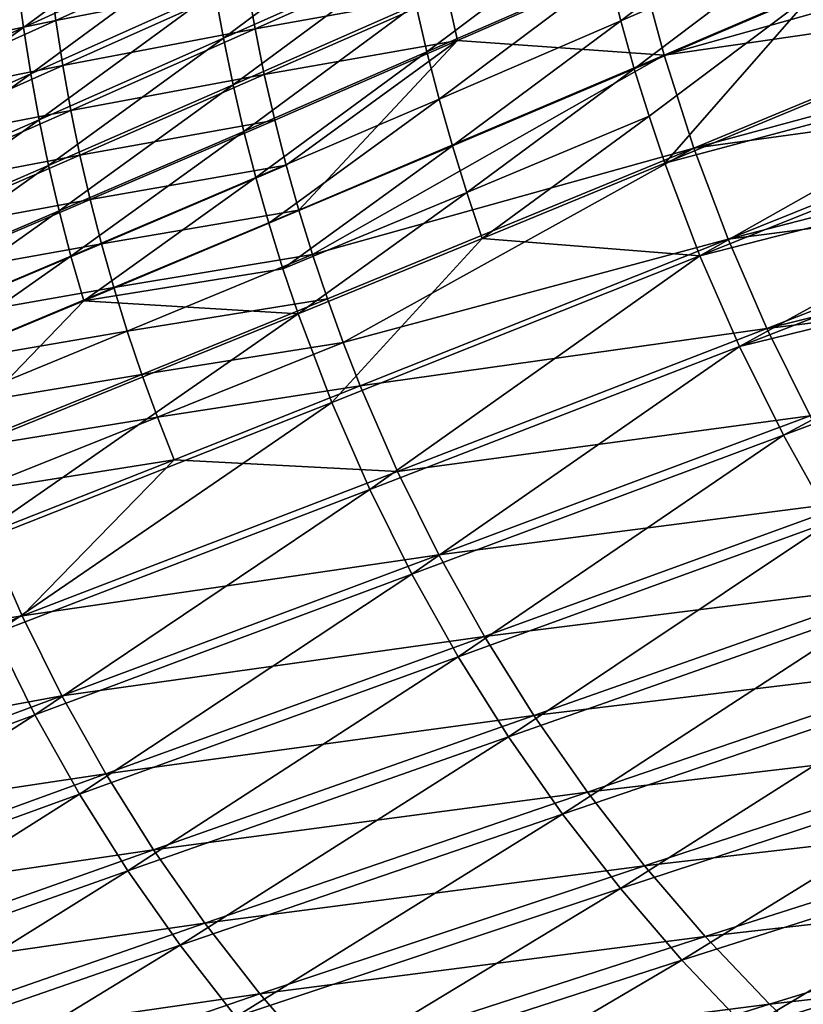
# Model space of a CAD drawing. Header units: metres. Extents: x -901 to 901, y -486 to 401.
# Tile 35 of 256: x -795 to -733, y -278 to -201. Entities that reach past the tile are written whole.
import ezdxf

# ---------------------------------------------------------------- set-up
doc = ezdxf.new("R2010")
doc.units = ezdxf.units.M

msp = doc.modelspace()

# ---------------------------------------------------------------- linework, layer by layer
at = {"layer": 'top0'}
for points in [[(-794.225952, -201.346939, -112.664177), (-794.70813, -197.715714, -112.657837), (-780.314636, -191.08699, -139.185974)], [(-794.225952, -201.346939, -112.664177), (-780.314636, -191.08699, -139.185974), (-779.823975, -194.800522, -139.193405)], [(-747.483643, -200.820908, -192.541809), (-748.452942, -197.048462, -192.523224), (-734.382874, -190.852158, -219.264862)], [(-747.483643, -200.820908, -192.541809), (-734.382874, -190.852158, -219.264862), (-733.392456, -194.708206, -219.283936)], [(-715.9552, -191.448898, -244.561386), (-746.059387, -196.152527, -190.97171), (-744.092834, -203.517593, -191.000885)], [(-714.786926, -195.257904, -244.579941), (-715.9552, -191.448898, -244.561386), (-744.092834, -203.517593, -191.000885)], [(-764.963074, -192.037994, -165.804977), (-778.576355, -202.176285, -139.212982), (-779.244446, -198.49765, -139.202423)], [(-764.963074, -192.037994, -165.804977), (-764.282166, -195.798798, -165.81694), (-778.576355, -202.176285, -139.212982)], [(-762.650696, -203.254486, -165.845978), (-763.51123, -199.538345, -165.830627), (-749.331116, -193.249863, -192.506409)], [(-749.331116, -193.249863, -192.506409), (-748.452942, -197.048462, -192.523224), (-762.650696, -203.254486, -165.845978)], [(-793.656494, -204.962509, -112.671837), (-794.225952, -201.346939, -112.664177), (-779.823975, -194.800522, -139.193405)], [(-793.656494, -204.962509, -112.671837), (-779.823975, -194.800522, -139.193405), (-779.244446, -198.49765, -139.202423)], [(-792.165588, -197.254593, -111.110435), (-791.704285, -200.796448, -111.108398), (-777.306702, -194.249664, -137.642914)], [(-777.306702, -194.249664, -137.642914), (-791.704285, -200.796448, -111.108398), (-776.750366, -197.858627, -137.644547)], [(-746.423767, -204.565048, -192.562119), (-747.483643, -200.820908, -192.541809), (-733.392456, -194.708206, -219.283936)], [(-733.392456, -194.708206, -219.283936), (-732.309509, -198.535416, -219.30484), (-746.423767, -204.565048, -192.562119)], [(-776.750366, -197.858627, -137.644547), (-776.107605, -201.451416, -137.648529), (-761.823853, -195.071411, -164.264587)], [(-761.823853, -195.071411, -164.264587), (-776.107605, -201.451416, -137.648529), (-761.080322, -198.727448, -164.272202)], [(-713.525269, -199.03685, -244.601044), (-714.786926, -195.257904, -244.579941), (-744.092834, -203.517593, -191.000885)], [(-764.282166, -195.798798, -165.81694), (-777.819946, -205.834305, -139.225052), (-778.576355, -202.176285, -139.212982)], [(-777.819946, -205.834305, -139.225052), (-764.282166, -195.798798, -165.81694), (-763.51123, -199.538345, -165.830627)], [(-760.248901, -202.36322, -164.282242), (-746.059387, -196.152527, -190.97171), (-761.080322, -198.727448, -164.272202)], [(-744.092834, -203.517593, -191.000885), (-746.059387, -196.152527, -190.97171), (-760.248901, -202.36322, -164.282242)], [(-807.061646, -200.413528, -84.66172), (-806.691772, -203.885757, -84.656212), (-792.165588, -197.254593, -111.110435)], [(-792.165588, -197.254593, -111.110435), (-806.691772, -203.885757, -84.656212), (-791.704285, -200.796448, -111.108398)], [(-748.452942, -197.048462, -192.523224), (-761.700989, -206.945084, -165.86293), (-762.650696, -203.254486, -165.845978)], [(-761.700989, -206.945084, -165.86293), (-748.452942, -197.048462, -192.523224), (-747.483643, -200.820908, -192.541809)], [(-808.759399, -207.898483, -86.206673), (-794.70813, -197.715714, -112.657837), (-794.225952, -201.346939, -112.664177)], [(-791.704285, -200.796448, -111.108398), (-791.158081, -204.324509, -111.108475), (-776.750366, -197.858627, -137.644547)], [(-776.750366, -197.858627, -137.644547), (-791.158081, -204.324509, -111.108475), (-776.107605, -201.451416, -137.648529)], [(-793.000122, -208.560349, -112.680763), (-793.656494, -204.962509, -112.671837), (-779.244446, -198.49765, -139.202423)], [(-779.244446, -198.49765, -139.202423), (-778.576355, -202.176285, -139.212982), (-793.000122, -208.560349, -112.680763)], [(-776.107605, -201.451416, -137.648529), (-775.37854, -205.026443, -137.6548), (-761.080322, -198.727448, -164.272202)], [(-761.080322, -198.727448, -164.272202), (-775.37854, -205.026443, -137.6548), (-760.248901, -202.36322, -164.282242)], [(-732.309509, -198.535416, -219.30484), (-745.273804, -208.278732, -192.584091), (-746.423767, -204.565048, -192.562119)], [(-745.273804, -208.278732, -192.584091), (-732.309509, -198.535416, -219.30484), (-744.034485, -211.959854, -192.607666)], [(-744.034485, -211.959854, -192.607666), (-732.309509, -198.535416, -219.30484), (-715.82135, -200.246506, -246.154572)], [(-776.975708, -209.46962, -139.238556), (-777.819946, -205.834305, -139.225052), (-763.51123, -199.538345, -165.830627)], [(-776.975708, -209.46962, -139.238556), (-763.51123, -199.538345, -165.830627), (-762.650696, -203.254486, -165.845978)], [(-741.768738, -210.774933, -191.03981), (-713.525269, -199.03685, -244.601044), (-744.092834, -203.517593, -191.000885)], [(-712.170349, -202.783569, -244.624634), (-713.525269, -199.03685, -244.601044), (-741.768738, -210.774933, -191.03981)], [(-715.82135, -200.246506, -246.154572), (-714.4328, -204.057343, -246.179901), (-744.034485, -211.959854, -192.607666)], [(-806.691772, -203.885757, -84.656212), (-806.238342, -207.346924, -84.652496), (-791.704285, -200.796448, -111.108398)], [(-791.704285, -200.796448, -111.108398), (-806.238342, -207.346924, -84.652496), (-791.158081, -204.324509, -111.108475)], [(-760.662598, -210.608063, -165.881439), (-761.700989, -206.945084, -165.86293), (-747.483643, -200.820908, -192.541809)], [(-760.662598, -210.608063, -165.881439), (-747.483643, -200.820908, -192.541809), (-746.423767, -204.565048, -192.562119)], [(-808.19928, -211.433807, -86.212425), (-808.759399, -207.898483, -86.206673), (-794.225952, -201.346939, -112.664177)], [(-808.19928, -211.433807, -86.212425), (-794.225952, -201.346939, -112.664177), (-793.656494, -204.962509, -112.671837)], [(-791.158081, -204.324509, -111.108475), (-790.5271, -207.837173, -111.110619), (-776.107605, -201.451416, -137.648529)], [(-776.107605, -201.451416, -137.648529), (-790.5271, -207.837173, -111.110619), (-775.37854, -205.026443, -137.6548)], [(-778.576355, -202.176285, -139.212982), (-792.257141, -212.138397, -112.690926), (-793.000122, -208.560349, -112.680763)], [(-778.576355, -202.176285, -139.212982), (-777.819946, -205.834305, -139.225052), (-792.257141, -212.138397, -112.690926)], [(-775.37854, -205.026443, -137.6548), (-774.563354, -208.581833, -137.6633), (-760.248901, -202.36322, -164.282242)], [(-760.248901, -202.36322, -164.282242), (-774.563354, -208.581833, -137.6633), (-773.66217, -212.115585, -137.673996)], [(-773.66217, -212.115585, -137.673996), (-772.675171, -215.625763, -137.686844), (-760.248901, -202.36322, -164.282242)], [(-772.675171, -215.625763, -137.686844), (-744.092834, -203.517593, -191.000885), (-760.248901, -202.36322, -164.282242)], [(-776.044128, -213.080154, -139.253464), (-776.975708, -209.46962, -139.238556), (-762.650696, -203.254486, -165.845978)], [(-762.650696, -203.254486, -165.845978), (-761.700989, -206.945084, -165.86293), (-776.044128, -213.080154, -139.253464)], [(-710.72229, -206.495911, -244.650681), (-712.170349, -202.783569, -244.624634), (-741.768738, -210.774933, -191.03981)], [(-771.602478, -219.110397, -137.701813), (-744.092834, -203.517593, -191.000885), (-772.675171, -215.625763, -137.686844)], [(-741.768738, -210.774933, -191.03981), (-744.092834, -203.517593, -191.000885), (-771.602478, -219.110397, -137.701813)], [(-714.4328, -204.057343, -246.179901), (-741.290344, -219.215897, -192.659378), (-744.034485, -211.959854, -192.607666)], [(-714.4328, -204.057343, -246.179901), (-712.952148, -207.829956, -246.206833), (-741.290344, -219.215897, -192.659378)], [(-807.553711, -214.952347, -86.219116), (-808.19928, -211.433807, -86.212425), (-793.656494, -204.962509, -112.671837)], [(-807.553711, -214.952347, -86.219116), (-793.656494, -204.962509, -112.671837), (-793.000122, -208.560349, -112.680763)], [(-806.238342, -207.346924, -84.652496), (-805.701416, -210.795334, -84.650543), (-791.158081, -204.324509, -111.108475)], [(-791.158081, -204.324509, -111.108475), (-805.701416, -210.795334, -84.650543), (-790.5271, -207.837173, -111.110619)], [(-759.536072, -214.241287, -165.901459), (-760.662598, -210.608063, -165.881439), (-746.423767, -204.565048, -192.562119)], [(-745.273804, -208.278732, -192.584091), (-759.536072, -214.241287, -165.901459), (-746.423767, -204.565048, -192.562119)], [(-790.5271, -207.837173, -111.110619), (-789.811462, -211.332809, -111.114769), (-775.37854, -205.026443, -137.6548)], [(-775.37854, -205.026443, -137.6548), (-789.811462, -211.332809, -111.114769), (-774.563354, -208.581833, -137.6633)], [(-777.819946, -205.834305, -139.225052), (-791.427979, -215.694595, -112.702278), (-792.257141, -212.138397, -112.690926)], [(-791.427979, -215.694595, -112.702278), (-777.819946, -205.834305, -139.225052), (-776.975708, -209.46962, -139.238556)], [(-739.088379, -217.908081, -191.08812), (-710.72229, -206.495911, -244.650681), (-741.768738, -210.774933, -191.03981)], [(-739.088379, -217.908081, -191.08812), (-709.181458, -210.171692, -244.679138), (-710.72229, -206.495911, -244.650681)], [(-761.700989, -206.945084, -165.86293), (-775.025574, -216.663834, -139.26973), (-776.044128, -213.080154, -139.253464)], [(-760.662598, -210.608063, -165.881439), (-775.025574, -216.663834, -139.26973), (-761.700989, -206.945084, -165.86293)], [(-805.701416, -210.795334, -84.650543), (-805.081238, -214.22934, -84.650299), (-790.5271, -207.837173, -111.110619)], [(-790.5271, -207.837173, -111.110619), (-805.081238, -214.22934, -84.650299), (-789.811462, -211.332809, -111.114769)], [(-712.952148, -207.829956, -246.206833), (-711.380188, -211.56218, -246.235306), (-741.290344, -219.215897, -192.659378)], [(-806.82312, -218.452057, -86.2267), (-807.553711, -214.952347, -86.219116), (-793.000122, -208.560349, -112.680763)], [(-793.000122, -208.560349, -112.680763), (-792.257141, -212.138397, -112.690926), (-806.82312, -218.452057, -86.2267)], [(-789.811462, -211.332809, -111.114769), (-789.011292, -214.80957, -111.120888), (-774.563354, -208.581833, -137.6633)], [(-774.563354, -208.581833, -137.6633), (-789.011292, -214.80957, -111.120888), (-773.66217, -212.115585, -137.673996)], [(-759.536072, -214.241287, -165.901459), (-745.273804, -208.278732, -192.584091), (-758.322021, -217.842697, -165.922913)], [(-758.322021, -217.842697, -165.922913), (-745.273804, -208.278732, -192.584091), (-744.034485, -211.959854, -192.607666)], [(-790.513, -219.226868, -112.714783), (-791.427979, -215.694595, -112.702278), (-776.975708, -209.46962, -139.238556)], [(-790.513, -219.226868, -112.714783), (-776.975708, -209.46962, -139.238556), (-776.044128, -213.080154, -139.253464)], [(-707.548828, -213.80864, -244.709961), (-709.181458, -210.171692, -244.679138), (-739.088379, -217.908081, -191.08812)], [(-773.920715, -220.218613, -139.287292), (-775.025574, -216.663834, -139.26973), (-760.662598, -210.608063, -165.881439)], [(-759.536072, -214.241287, -165.901459), (-773.920715, -220.218613, -139.287292), (-760.662598, -210.608063, -165.881439)], [(-741.768738, -210.774933, -191.03981), (-771.602478, -219.110397, -137.701813), (-770.444336, -222.56749, -137.718842)], [(-769.200867, -225.995117, -137.7379), (-741.768738, -210.774933, -191.03981), (-770.444336, -222.56749, -137.718842)], [(-739.088379, -217.908081, -191.08812), (-741.768738, -210.774933, -191.03981), (-769.200867, -225.995117, -137.7379)], [(-805.081238, -214.22934, -84.650299), (-804.37793, -217.647217, -84.651726), (-789.811462, -211.332809, -111.114769)], [(-789.811462, -211.332809, -111.114769), (-804.37793, -217.647217, -84.651726), (-789.011292, -214.80957, -111.120888)], [(-741.290344, -219.215897, -192.659378), (-711.380188, -211.56218, -246.235306), (-738.197205, -226.316544, -192.716766)], [(-711.380188, -211.56218, -246.235306), (-709.717712, -215.251831, -246.265289), (-738.197205, -226.316544, -192.716766)], [(-792.257141, -212.138397, -112.690926), (-806.007813, -221.930893, -86.235153), (-806.82312, -218.452057, -86.2267)], [(-792.257141, -212.138397, -112.690926), (-791.427979, -215.694595, -112.702278), (-806.007813, -221.930893, -86.235153)], [(-773.66217, -212.115585, -137.673996), (-789.011292, -214.80957, -111.120888), (-788.126831, -218.265518, -111.128944)], [(-772.675171, -215.625763, -137.686844), (-773.66217, -212.115585, -137.673996), (-788.126831, -218.265518, -111.128944)], [(-744.034485, -211.959854, -192.607666), (-741.290344, -219.215897, -192.659378), (-758.322021, -217.842697, -165.922913)], [(-789.512878, -222.733215, -112.728394), (-790.513, -219.226868, -112.714783), (-776.044128, -213.080154, -139.253464)], [(-776.044128, -213.080154, -139.253464), (-775.025574, -216.663834, -139.26973), (-789.512878, -222.733215, -112.728394)], [(-736.054138, -224.900406, -191.145432), (-707.548828, -213.80864, -244.709961), (-739.088379, -217.908081, -191.08812)], [(-705.825623, -217.40448, -244.743103), (-707.548828, -213.80864, -244.709961), (-736.054138, -224.900406, -191.145432)], [(-804.37793, -217.647217, -84.651726), (-803.591614, -221.047104, -84.6548), (-789.011292, -214.80957, -111.120888)], [(-789.011292, -214.80957, -111.120888), (-803.591614, -221.047104, -84.6548), (-788.126831, -218.265518, -111.128944)], [(-773.920715, -220.218613, -139.287292), (-759.536072, -214.241287, -165.901459), (-772.730103, -223.742432, -139.306107)], [(-772.730103, -223.742432, -139.306107), (-759.536072, -214.241287, -165.901459), (-758.322021, -217.842697, -165.922913)], [(-791.427979, -215.694595, -112.702278), (-805.108276, -225.386841, -86.244446), (-806.007813, -221.930893, -86.235153)], [(-805.108276, -225.386841, -86.244446), (-791.427979, -215.694595, -112.702278), (-790.513, -219.226868, -112.714783)], [(-787.158203, -221.6987, -111.138901), (-772.675171, -215.625763, -137.686844), (-788.126831, -218.265518, -111.128944)], [(-787.158203, -221.6987, -111.138901), (-771.602478, -219.110397, -137.701813), (-772.675171, -215.625763, -137.686844)], [(-738.197205, -226.316544, -192.716766), (-709.717712, -215.251831, -246.265289), (-707.965698, -218.89679, -246.296707)], [(-775.025574, -216.663834, -139.26973), (-773.920715, -220.218613, -139.287292), (-789.512878, -222.733215, -112.728394)], [(-758.322021, -217.842697, -165.922913), (-770.094421, -230.689133, -139.347305), (-772.730103, -223.742432, -139.306107)], [(-741.290344, -219.215897, -192.659378), (-770.094421, -230.689133, -139.347305), (-758.322021, -217.842697, -165.922913)], [(-767.872192, -229.391266, -137.758942), (-739.088379, -217.908081, -191.08812), (-769.200867, -225.995117, -137.7379)], [(-739.088379, -217.908081, -191.08812), (-767.872192, -229.391266, -137.758942), (-736.054138, -224.900406, -191.145432)], [(-704.013184, -220.956894, -244.778534), (-705.825623, -217.40448, -244.743103), (-736.054138, -224.900406, -191.145432)], [(-788.126831, -218.265518, -111.128944), (-803.591614, -221.047104, -84.6548), (-802.722473, -224.427124, -84.659492)], [(-788.126831, -218.265518, -111.128944), (-802.722473, -224.427124, -84.659492), (-787.158203, -221.6987, -111.138901)], [(-804.125122, -228.817886, -86.254539), (-805.108276, -225.386841, -86.244446), (-790.513, -219.226868, -112.714783)], [(-789.512878, -222.733215, -112.728394), (-804.125122, -228.817886, -86.254539), (-790.513, -219.226868, -112.714783)], [(-786.10553, -225.107208, -111.150719), (-771.602478, -219.110397, -137.701813), (-787.158203, -221.6987, -111.138901)], [(-770.444336, -222.56749, -137.718842), (-771.602478, -219.110397, -137.701813), (-786.10553, -225.107208, -111.150719)], [(-767.124329, -237.488007, -139.392899), (-770.094421, -230.689133, -139.347305), (-741.290344, -219.215897, -192.659378)], [(-738.197205, -226.316544, -192.716766), (-767.124329, -237.488007, -139.392899), (-741.290344, -219.215897, -192.659378)], [(-707.965698, -218.89679, -246.296707), (-734.761902, -233.245468, -192.779327), (-738.197205, -226.316544, -192.716766)], [(-706.125122, -222.494934, -246.329514), (-734.761902, -233.245468, -192.779327), (-707.965698, -218.89679, -246.296707)], [(-789.512878, -222.733215, -112.728394), (-773.920715, -220.218613, -139.287292), (-772.730103, -223.742432, -139.306107)], [(-704.013184, -220.956894, -244.778534), (-736.054138, -224.900406, -191.145432), (-732.674011, -231.734741, -191.211349)], [(-802.722473, -224.427124, -84.659492), (-801.770752, -227.78537, -84.665771), (-787.158203, -221.6987, -111.138901)], [(-801.770752, -227.78537, -84.665771), (-786.10553, -225.107208, -111.150719), (-787.158203, -221.6987, -111.138901)], [(-770.444336, -222.56749, -137.718842), (-786.10553, -225.107208, -111.150719), (-784.969116, -228.48912, -111.164375)], [(-769.200867, -225.995117, -137.7379), (-770.444336, -222.56749, -137.718842), (-784.969116, -228.48912, -111.164375)], [(-730.992065, -239.986755, -192.846603), (-734.761902, -233.245468, -192.779327), (-706.125122, -222.494934, -246.329514)], [(-801.910034, -235.597275, -86.277008), (-804.125122, -228.817886, -86.254539), (-789.512878, -222.733215, -112.728394)], [(-772.730103, -223.742432, -139.306107), (-801.910034, -235.597275, -86.277008), (-789.512878, -222.733215, -112.728394)], [(-772.730103, -223.742432, -139.306107), (-799.367615, -242.253296, -86.302307), (-801.910034, -235.597275, -86.277008)], [(-770.094421, -230.689133, -139.347305), (-799.367615, -242.253296, -86.302307), (-772.730103, -223.742432, -139.306107)], [(-736.054138, -224.900406, -191.145432), (-767.872192, -229.391266, -137.758942), (-764.961121, -236.081207, -137.806808)], [(-732.674011, -231.734741, -191.211349), (-736.054138, -224.900406, -191.145432), (-764.961121, -236.081207, -137.806808)], [(-800.736633, -231.119934, -84.67363), (-786.10553, -225.107208, -111.150719), (-801.770752, -227.78537, -84.665771)], [(-784.969116, -228.48912, -111.164375), (-786.10553, -225.107208, -111.150719), (-800.736633, -231.119934, -84.67363)], [(-769.200867, -225.995117, -137.7379), (-784.969116, -228.48912, -111.164375), (-783.749023, -231.842468, -111.179825)], [(-767.872192, -229.391266, -137.758942), (-769.200867, -225.995117, -137.7379), (-783.749023, -231.842468, -111.179825)], [(-738.197205, -226.316544, -192.716766), (-763.826599, -244.123413, -139.44252), (-767.124329, -237.488007, -139.392899)], [(-734.761902, -233.245468, -192.779327), (-763.826599, -244.123413, -139.44252), (-738.197205, -226.316544, -192.716766)], [(-784.969116, -228.48912, -111.164375), (-800.736633, -231.119934, -84.67363), (-799.620178, -234.428909, -84.683037)], [(-783.749023, -231.842468, -111.179825), (-784.969116, -228.48912, -111.164375), (-799.620178, -234.428909, -84.683037)], [(-767.872192, -229.391266, -137.758942), (-783.749023, -231.842468, -111.179825), (-782.445435, -235.165359, -111.197044)], [(-764.961121, -236.081207, -137.806808), (-767.872192, -229.391266, -137.758942), (-782.445435, -235.165359, -111.197044)], [(-799.367615, -242.253296, -86.302307), (-770.094421, -230.689133, -139.347305), (-796.503723, -248.770401, -86.330177)], [(-770.094421, -230.689133, -139.347305), (-767.124329, -237.488007, -139.392899), (-796.503723, -248.770401, -86.330177)], [(-783.749023, -231.842468, -111.179825), (-799.620178, -234.428909, -84.683037), (-798.421692, -237.710403, -84.693962)], [(-782.445435, -235.165359, -111.197044), (-783.749023, -231.842468, -111.179825), (-798.421692, -237.710403, -84.693962)], [(-732.674011, -231.734741, -191.211349), (-764.961121, -236.081207, -137.806808), (-761.718994, -242.620834, -137.862106)], [(-728.957642, -238.393692, -191.285507), (-732.674011, -231.734741, -191.211349), (-761.718994, -242.620834, -137.862106)], [(-760.208618, -250.580093, -139.495773), (-763.826599, -244.123413, -139.44252), (-734.761902, -233.245468, -192.779327)], [(-760.208618, -250.580093, -139.495773), (-734.761902, -233.245468, -192.779327), (-730.992065, -239.986755, -192.846603)], [(-782.445435, -235.165359, -111.197044), (-798.421692, -237.710403, -84.693962), (-797.141296, -240.962524, -84.706383)], [(-794.336609, -247.37088, -84.735641), (-782.445435, -235.165359, -111.197044), (-797.141296, -240.962524, -84.706383)], [(-764.961121, -236.081207, -137.806808), (-782.445435, -235.165359, -111.197044), (-794.336609, -247.37088, -84.735641)], [(-761.718994, -242.620834, -137.862106), (-764.961121, -236.081207, -137.806808), (-794.336609, -247.37088, -84.735641)], [(-767.124329, -237.488007, -139.392899), (-793.325073, -255.133408, -86.360374), (-796.503723, -248.770401, -86.330177)], [(-763.826599, -244.123413, -139.44252), (-793.325073, -255.133408, -86.360374), (-767.124329, -237.488007, -139.392899)], [(-728.957642, -238.393692, -191.285507), (-761.718994, -242.620834, -137.862106), (-758.155151, -248.993469, -137.92453)], [(-724.914673, -244.859894, -191.367508), (-728.957642, -238.393692, -191.285507), (-758.155151, -248.993469, -137.92453)], [(-756.278564, -256.84317, -139.552246), (-760.208618, -250.580093, -139.495773), (-730.992065, -239.986755, -192.846603)], [(-756.278564, -256.84317, -139.552246), (-730.992065, -239.986755, -192.846603), (-726.896118, -246.524902, -192.918091)], [(-826.855286, -252.604248, -31.934574), (-794.336609, -247.37088, -84.735641), (-797.141296, -240.962524, -84.706383)], [(-761.718994, -242.620834, -137.862106), (-794.336609, -247.37088, -84.735641), (-791.213806, -253.637955, -84.770622)], [(-758.155151, -248.993469, -137.92453), (-761.718994, -242.620834, -137.862106), (-791.213806, -253.637955, -84.770622)], [(-789.838928, -261.327454, -86.392624), (-793.325073, -255.133408, -86.360374), (-763.826599, -244.123413, -139.44252)], [(-789.838928, -261.327454, -86.392624), (-763.826599, -244.123413, -139.44252), (-760.208618, -250.580093, -139.495773)], [(-724.914673, -244.859894, -191.367508), (-758.155151, -248.993469, -137.92453), (-754.27887, -255.18248, -137.993729)], [(-720.554749, -251.115936, -191.45697), (-724.914673, -244.859894, -191.367508), (-754.27887, -255.18248, -137.993729)], [(-752.045349, -262.898254, -139.611542), (-756.278564, -256.84317, -139.552246), (-726.896118, -246.524902, -192.918091)], [(-752.045349, -262.898254, -139.611542), (-726.896118, -246.524902, -192.918091), (-722.483337, -252.84491, -192.993301)], [(-794.336609, -247.37088, -84.735641), (-826.855286, -252.604248, -31.934574), (-823.753784, -259.60907, -31.942797)], [(-791.213806, -253.637955, -84.770622), (-794.336609, -247.37088, -84.735641), (-823.753784, -259.60907, -31.942797)], [(-793.325073, -255.133408, -86.360374), (-823.260864, -266.284515, -33.507164), (-796.503723, -248.770401, -86.330177)], [(-758.155151, -248.993469, -137.92453), (-791.213806, -253.637955, -84.770622), (-787.782166, -259.747498, -84.811157)], [(-754.27887, -255.18248, -137.993729), (-758.155151, -248.993469, -137.92453), (-787.782166, -259.747498, -84.811157)], [(-786.053467, -267.338074, -86.426689), (-789.838928, -261.327454, -86.392624), (-760.208618, -250.580093, -139.495773)], [(-786.053467, -267.338074, -86.426689), (-760.208618, -250.580093, -139.495773), (-756.278564, -256.84317, -139.552246)], [(-720.554749, -251.115936, -191.45697), (-754.27887, -255.18248, -137.993729), (-750.099548, -261.171173, -138.069366)], [(-715.887573, -257.14447, -191.553497), (-720.554749, -251.115936, -191.45697), (-750.099548, -261.171173, -138.069366)], [(-747.518738, -268.731384, -139.673279), (-752.045349, -262.898254, -139.611542), (-722.483337, -252.84491, -192.993301)], [(-747.518738, -268.731384, -139.673279), (-722.483337, -252.84491, -192.993301), (-717.763672, -258.932251, -193.071716)], [(-791.213806, -253.637955, -84.770622), (-823.753784, -259.60907, -31.942797), (-821.166992, -264.755127, -31.95351)], [(-787.782166, -259.747498, -84.811157), (-791.213806, -253.637955, -84.770622), (-821.166992, -264.755127, -31.95351)], [(-819.896179, -272.247101, -33.514347), (-823.260864, -266.284515, -33.507164), (-793.325073, -255.133408, -86.360374)], [(-819.896179, -272.247101, -33.514347), (-793.325073, -255.133408, -86.360374), (-789.838928, -261.327454, -86.392624)], [(-754.27887, -255.18248, -137.993729), (-787.782166, -259.747498, -84.811157), (-784.050781, -265.68335, -84.857071)], [(-750.099548, -261.171173, -138.069366), (-754.27887, -255.18248, -137.993729), (-784.050781, -265.68335, -84.857071)], [(-781.977478, -273.151215, -86.462296), (-786.053467, -267.338074, -86.426689), (-756.278564, -256.84317, -139.552246)], [(-781.977478, -273.151215, -86.462296), (-756.278564, -256.84317, -139.552246), (-752.045349, -262.898254, -139.611542)], [(-715.887573, -257.14447, -191.553497), (-750.099548, -261.171173, -138.069366), (-745.626526, -266.942932, -138.151138)], [(-710.922668, -262.928131, -191.656708), (-715.887573, -257.14447, -191.553497), (-745.626526, -266.942932, -138.151138)], [(-742.708984, -274.329132, -139.737045), (-747.518738, -268.731384, -139.673279), (-717.763672, -258.932251, -193.071716)], [(-717.763672, -258.932251, -193.071716), (-712.747803, -264.772949, -193.152878), (-742.708984, -274.329132, -139.737045)], [(-787.782166, -259.747498, -84.811157), (-821.166992, -264.755127, -31.95351), (-817.841492, -270.669067, -31.971054)], [(-784.050781, -265.68335, -84.857071), (-787.782166, -259.747498, -84.811157), (-817.841492, -270.669067, -31.971054)], [(-750.099548, -261.171173, -138.069366), (-784.050781, -265.68335, -84.857071), (-780.028931, -271.42926, -84.90818)], [(-745.626526, -266.942932, -138.151138), (-750.099548, -261.171173, -138.069366), (-780.028931, -271.42926, -84.90818)], [(-816.238159, -278.033417, -33.523651), (-819.896179, -272.247101, -33.514347), (-789.838928, -261.327454, -86.392624)], [(-816.238159, -278.033417, -33.523651), (-789.838928, -261.327454, -86.392624), (-786.053467, -267.338074, -86.426689)], [(-777.620422, -278.753357, -86.499199), (-781.977478, -273.151215, -86.462296), (-752.045349, -262.898254, -139.611542)], [(-777.620422, -278.753357, -86.499199), (-752.045349, -262.898254, -139.611542), (-747.518738, -268.731384, -139.673279)], [(-710.922668, -262.928131, -191.656708), (-745.626526, -266.942932, -138.151138), (-740.869141, -272.481049, -138.238693)], [(-705.6698, -268.449493, -191.76622), (-710.922668, -262.928131, -191.656708), (-740.869141, -272.481049, -138.238693)], [(-712.747803, -264.772949, -193.152878), (-737.627136, -279.678619, -139.802429), (-742.708984, -274.329132, -139.737045)], [(-712.747803, -264.772949, -193.152878), (-707.447144, -270.353607, -193.236282), (-737.627136, -279.678619, -139.802429)], [(-784.050781, -265.68335, -84.857071), (-817.841492, -270.669067, -31.971054), (-814.236877, -276.381439, -31.993835)], [(-780.028931, -271.42926, -84.90818), (-784.050781, -265.68335, -84.857071), (-814.236877, -276.381439, -31.993835)], [(-812.270081, -283.665863, -33.53524), (-816.238159, -278.033417, -33.523651), (-786.053467, -267.338074, -86.426689)], [(-812.270081, -283.665863, -33.53524), (-786.053467, -267.338074, -86.426689), (-781.977478, -273.151215, -86.462296)], [(-745.626526, -266.942932, -138.151138), (-780.028931, -271.42926, -84.90818), (-775.725769, -276.969055, -84.964325)], [(-740.869141, -272.481049, -138.238693), (-745.626526, -266.942932, -138.151138), (-775.725769, -276.969055, -84.964325)], [(-772.992554, -284.131348, -86.537132), (-777.620422, -278.753357, -86.499199), (-747.518738, -268.731384, -139.673279)], [(-772.992554, -284.131348, -86.537132), (-747.518738, -268.731384, -139.673279), (-742.708984, -274.329132, -139.737045)], [(-705.6698, -268.449493, -191.76622), (-740.869141, -272.481049, -138.238693), (-735.836731, -277.76886, -138.331696)], [(-700.139832, -273.692505, -191.881622), (-705.6698, -268.449493, -191.76622), (-735.836731, -277.76886, -138.331696)], [(-707.447144, -270.353607, -193.236282), (-732.28479, -284.767548, -139.869049), (-737.627136, -279.678619, -139.802429)], [(-780.028931, -271.42926, -84.90818), (-814.236877, -276.381439, -31.993835), (-810.30127, -281.969269, -32.022457)], [(-775.725769, -276.969055, -84.964325), (-780.028931, -271.42926, -84.90818), (-810.30127, -281.969269, -32.022457)], [(-740.869141, -272.481049, -138.238693), (-775.725769, -276.969055, -84.964325), (-771.150513, -282.286438, -85.025322)], [(-735.836731, -277.76886, -138.331696), (-740.869141, -272.481049, -138.238693), (-771.150513, -282.286438, -85.025322)], [(-808.054016, -289.058319, -33.549034), (-812.270081, -283.665863, -33.53524), (-781.977478, -273.151215, -86.462296)], [(-808.054016, -289.058319, -33.549034), (-781.977478, -273.151215, -86.462296), (-777.620422, -278.753357, -86.499199)], [(-700.139832, -273.692505, -191.881622), (-735.836731, -277.76886, -138.331696), (-730.539795, -282.790955, -138.429825)], [(-768.104553, -289.272614, -86.575851), (-772.992554, -284.131348, -86.537132), (-742.708984, -274.329132, -139.737045)], [(-742.708984, -274.329132, -139.737045), (-737.627136, -279.678619, -139.802429), (-768.104553, -289.272614, -86.575851)], [(-775.725769, -276.969055, -84.964325), (-810.30127, -281.969269, -32.022457), (-806.041626, -287.405029, -32.057251)], [(-771.150513, -282.286438, -85.025322), (-775.725769, -276.969055, -84.964325), (-806.041626, -287.405029, -32.057251)], [(-735.836731, -277.76886, -138.331696), (-771.150513, -282.286438, -85.025322), (-766.312317, -287.365265, -85.090996)], [(-730.539795, -282.790955, -138.429825), (-735.836731, -277.76886, -138.331696), (-766.312317, -287.365265, -85.090996)]]:
    msp.add_3dface(points, dxfattribs=at)
at = {"layer": 'top012'}
for points in [[(-773.421509, -308.28421, -540), (-795.001099, -293.883636, -540), (-828.274353, -253.431381, -540)], [(-773.421509, -308.28421, -540), (-828.274353, -253.431381, -540), (-773.421509, -308.28421, -520)], [(-828.274353, -253.431381, -540), (-828.274353, -253.431381, -520), (-773.421509, -308.28421, -520)], [(-828.274353, -253.431381, -520), (-795.001099, -293.883636, -520), (-773.421509, -308.28421, -520)], [(-842.416443, -267.573517, -540), (-802.085388, -300.665405, -540), (-787.56366, -322.426331, -540)], [(-842.416443, -267.573517, -520), (-842.416443, -267.573517, -540), (-787.56366, -322.426331, -520)], [(-842.416443, -267.573517, -540), (-787.56366, -322.426331, -540), (-787.56366, -322.426331, -520)], [(-787.56366, -322.426331, -520), (-802.085388, -300.665405, -520), (-842.416443, -267.573517, -520)]]:
    msp.add_3dface(points, dxfattribs=at)

doc.saveas('drawing.dxf')
